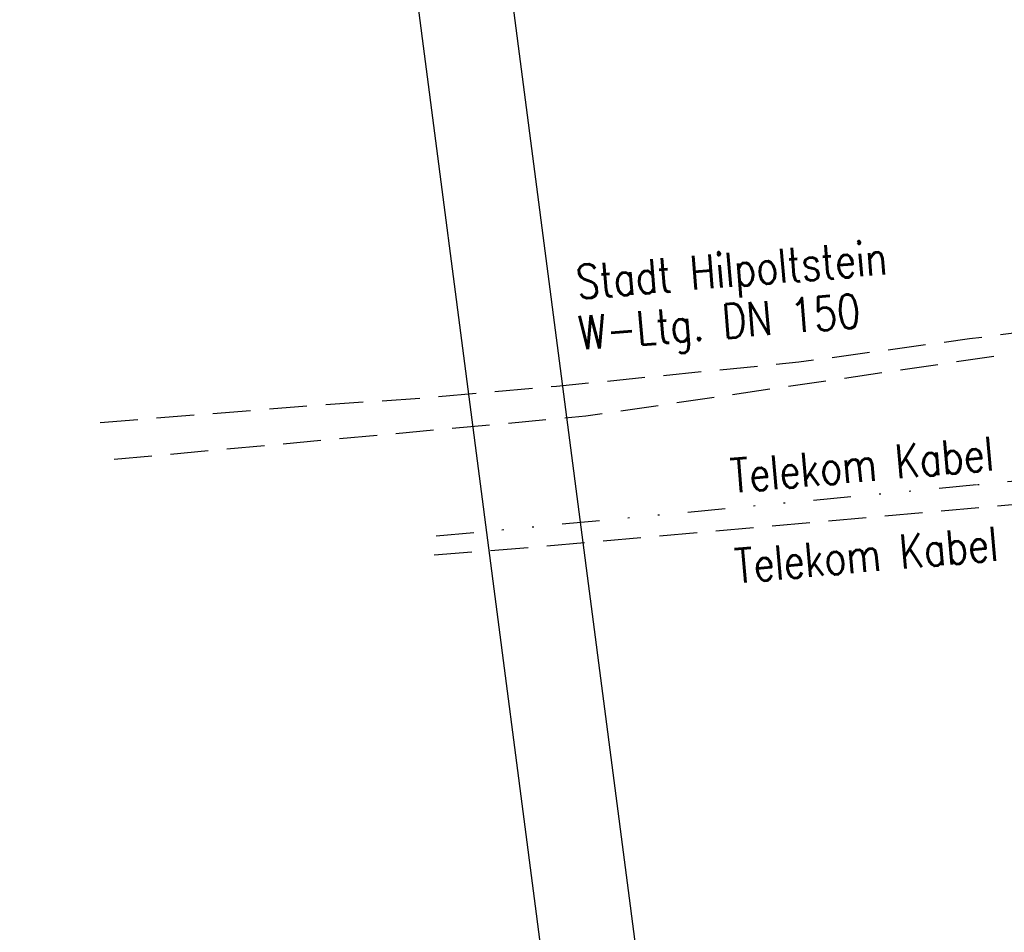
# Model space of a CAD drawing. Extents: x 446224 to 446791, y 446199 to 447379.
# Tile 55 of 113: x 446224 to 446276, y 447113 to 447162. Entities that reach past the tile are written whole.
import ezdxf

# ---------------------------------------------------------------- set-up
doc = ezdxf.new("R2010")
doc.units = 0
doc.header["$LTSCALE"] = 2
doc.header["$MEASUREMENT"] = 0
for name, pattern in [('AUSGEZOGEN', [0]), ('GESTRICH-X2', [1.5, 1, -0.5]), ('GETRENNTX3', [3.25, 1, -0.75, 0, -0.75, 0, -0.75])]:
    doc.linetypes.add(name, pattern=pattern)
doc.layers.get('0').update_dxf_attribs({"linetype": 'AUSGEZOGEN'})
for name, color, linetype in [('Planeinteilung', 250, 'CONTINUOUS'), ('RAHMEN', 7, 'AUSGEZOGEN'), ('SCHMUTZWASSER', 30, 'GESTRICH-X2'), ('STROMLTG', 4, 'AUSGEZOGEN'), ('TELEKOM', 4, 'GETRENNTX3'), ('W-LTG', 4, 'GESTRICH-X2')]:
    doc.layers.add(name, color=color, linetype=linetype)
doc.styles.add('ROMANS', font='romans.shx', dxfattribs={"width": 0.8})

# ---------------------------------------------------------------- blocks, each defined once
blk = doc.blocks.new('1135420')
blk.add_line((0, 0), (1135, 0))
at = {"layer": 'RAHMEN'}
blk.add_line((25, 5), (950, 5), dxfattribs=at)

msp = doc.modelspace()

# ---------------------------------------------------------------- linework, layer by layer
at = {"layer": 'SCHMUTZWASSER', "flags": 128}
msp.add_lwpolyline([(446229.127, 447138.266), (446254.143, 447140.56), (446280.123, 447144.368), (446303.744, 447145.791), (446365.595, 447150.552), (446376.244, 447165.49), (446369.48, 447214.274), (446362.862, 447264.154), (446354.37, 447298.428), (446361.012, 447302.811)], dxfattribs=at)
at = {"layer": 'STROMLTG', "linetype": 'GESTRICH-X2', "flags": 128}
msp.add_lwpolyline([(446376.216, 447153.872), (446369.814, 447147.568), (446359.82, 447143.369), (446316.068, 447139.333), (446252.087, 447133.648), (446245.42, 447133.115)], dxfattribs=at)
at = {"layer": 'TELEKOM'}
for p, q in [((446298.518, 447139.181), (446274.885, 447136.901)), ((446274.885, 447136.901), (446246.077, 447134.163))]:
    msp.add_line(p, q, dxfattribs=at)
at = {"layer": 'W-LTG', "flags": 128}
msp.add_lwpolyline([(446228.383, 447140.216), (446240.03, 447141.147), (446245.607, 447141.522), (446252.593, 447142.147), (446265.454, 447143.431), (446274.511, 447144.666), (446279.34, 447145.306), (446291.291, 447145.976), (446311.693, 447147.316), (446329.461, 447148.484), (446352.315, 447149.728), (446363.449, 447150.534), (446364.494, 447150.534), (446367.077, 447154.191), (446373.067, 447162.383), (446374.555, 447164.449), (446374.909, 447165.353), (446374.614, 447169.835), (446372.271, 447186.481), (446370.309, 447203.623), (446368.81, 447215.751), (446366.683, 447232.887), (446365.347, 447242.97), (446363.846, 447257.677), (446363.116, 447263.58), (446362.147, 447266.71), (446359.936, 447278.415), (446356.369, 447291.47), (446354.944, 447297.816)], dxfattribs=at)
msp.add_lwpolyline([(446228.383, 447140.216), (446240.03, 447141.147), (446245.607, 447141.522), (446252.593, 447142.147), (446265.454, 447143.431), (446274.511, 447144.666), (446279.34, 447145.306), (446291.291, 447145.976), (446311.693, 447147.316), (446329.461, 447148.484), (446352.315, 447149.728), (446363.449, 447150.534), (446364.494, 447150.534), (446367.077, 447154.191), (446373.067, 447162.383), (446374.555, 447164.449), (446374.909, 447165.353), (446374.614, 447169.835), (446372.271, 447186.481), (446370.309, 447203.623), (446368.81, 447215.751), (446366.683, 447232.887), (446365.347, 447242.97), (446363.846, 447257.677), (446363.116, 447263.58), (446362.147, 447266.71), (446359.936, 447278.415), (446356.369, 447291.47), (446354.944, 447297.816)], dxfattribs=at)

# ---------------------------------------------------------------- block references
at = {"layer": 'Planeinteilung', "linetype": 'Continuous', "rotation": 277.4163263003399}
msp.add_blockref('1135420', (446224.107, 447324.702), dxfattribs=at)

# ---------------------------------------------------------------- texts
at = {"layer": 'TELEKOM', "style": 'ROMANS', "width": 0.8}
for p in [(446261.907, 447136.474), (446262.134, 447131.687)]:
    msp.add_text('Telekom Kabel', height=1.8, rotation=4.9752, dxfattribs=at).set_placement(p)
at = {"layer": 'W-LTG', "style": 'ROMANS', "width": 0.8}
for s, p in [('Stadt Hilpoltstein', (446253.713, 447146.766)), ('W-Ltg. DN 150', (446253.824, 447144.065))]:
    msp.add_text(s, height=1.8, rotation=4.5745, dxfattribs=at).set_placement(p)

doc.saveas('drawing.dxf')
